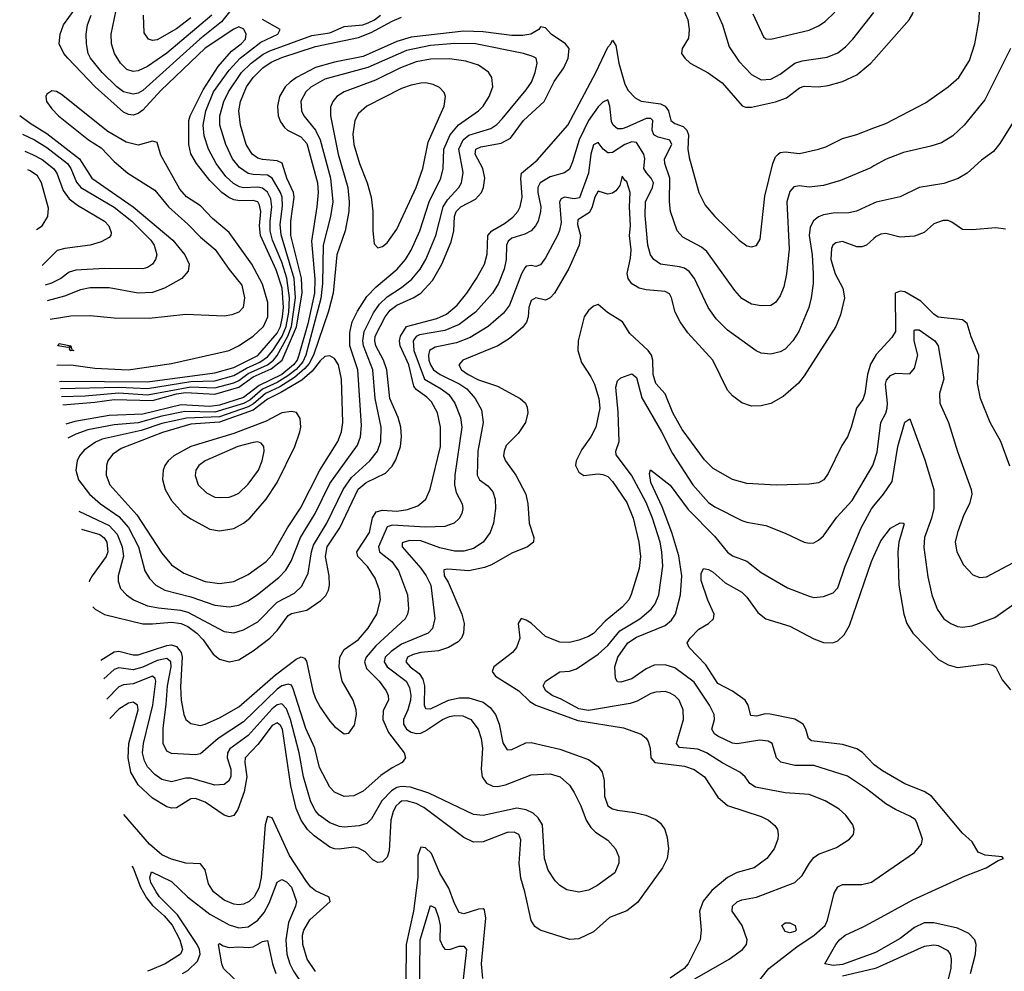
# Model space of a CAD drawing. Header units: inches. Extents: x 1305375 to 1407406, y 744550 to 841633.
# Tile 108 of 256: x 1306436 to 1310545, y 795159 to 799131. Entities that reach past the tile are written whole.
import ezdxf

# ---------------------------------------------------------------- set-up
doc = ezdxf.new("R2010")
doc.units = ezdxf.units.IN
doc.header["$MEASUREMENT"] = 0
doc.layers.add('B3709', color=7, linetype='Continuous')
doc.layers.add('B3719', color=7, linetype='Continuous')

msp = doc.modelspace()

# ---------------------------------------------------------------- linework, layer by layer
at = {"layer": 'B3709', "color": 5}
for points, elevation in [([(1306601.8, 797620.6), (1306610, 797621.5), (1306970, 797619.7), (1307250, 797657), (1307330, 797678.6), (1307430.3, 797729.7), (1307510, 797822.6), (1307523.8, 797850), (1307533.5, 797890), (1307536.7, 797930), (1307531.2, 798010), (1307507.1, 798087.1), (1307441.4, 798230), (1307436.9, 798270), (1307442, 798330), (1307437.4, 798357.3), (1307430, 798370.1), (1307410, 798376.8), (1307354.3, 798374.3), (1307330, 798378.5), (1307308.4, 798388.4), (1307280.1, 798410), (1307230, 798459.4), (1307174.5, 798530), (1307150.9, 798570.9), (1307141.6, 798610), (1307141.6, 798710), (1307146.9, 798730), (1307202.4, 798837.6), (1307264, 798936), (1307320.4, 798999.6), (1307360.4, 799030), (1307378, 799050), (1307381, 799070), (1307371.9, 799091.9), (1307350, 799100.4), (1307330, 799091.6), (1307210, 799012.6), (1307025.1, 798834.9), (1306950, 798753.2), (1306930, 798739), (1306910, 798732.7), (1306890, 798735.2), (1306870, 798745.5), (1306751.7, 798850), (1306636.9, 798970), (1306621, 798990), (1306601.6, 799030), (1306604.6, 799070), (1306618.5, 799110), (1306763.2, 799310)], 1320), ([(1306611, 797558.7), (1306710, 797561.4), (1306850, 797573.4), (1306970, 797565.4), (1307150, 797598.6), (1307250, 797594.7), (1307330, 797615.5), (1307350, 797625), (1307390, 797654.6), (1307469.6, 797690), (1307494.9, 797710), (1307510.7, 797729.3), (1307555.2, 797810), (1307570.4, 797850), (1307587.2, 797970), (1307581.9, 798050), (1307527, 798233), (1307523.7, 798276.3), (1307532.5, 798352.5), (1307531.6, 798390), (1307524.5, 798410), (1307489.6, 798469.6), (1307470, 798482), (1307410, 798484.1), (1307389.3, 798489.3), (1307353.7, 798513.7), (1307324.3, 798550), (1307296.1, 798610), (1307270.9, 798690), (1307270.8, 798730), (1307287.7, 798790), (1307307.4, 798830), (1307361.8, 798910), (1307402.2, 798950), (1307452.8, 798987.2), (1307479.3, 799000.7), (1307654.8, 799065.2), (1307730, 799076.6), (1307790, 799102.9), (1307868, 799110), (1307890, 799117.5), (1307917.4, 799130), (1307941.2, 799150)], 1360), ([(1307317.9, 799170), (1307277.7, 799122.3), (1307188, 799050), (1306950, 798835.9), (1306930, 798824.3), (1306910, 798819.4), (1306870, 798829.7), (1306841.1, 798850), (1306780.3, 798910), (1306732.2, 798970), (1306722.1, 798990), (1306714.4, 799030), (1306713.8, 799070), (1306719.8, 799110), (1306734.9, 799150)], 1340), ([(1307237.3, 799150), (1307050, 798991.1), (1306970, 798935.9), (1306930, 798916.9), (1306910, 798914.3), (1306883.2, 798923.2), (1306856.6, 798950), (1306831.3, 798990), (1306819, 799030), (1306818.3, 799070), (1306838.5, 799170)], 1360), ([(1307150, 799138.2), (1307090, 799093.4), (1307010, 799047.2), (1306990, 799044.3), (1306973, 799050), (1306956, 799076), (1306953.5, 799150)], 1380), ([(1309210, 799162.6), (1309223.5, 799130), (1309229.4, 799090), (1309226.4, 799053.6), (1309200.3, 799010), (1309198.3, 798990), (1309211.5, 798970), (1309234.3, 798950), (1309309.5, 798909.5), (1309367.9, 798867.9), (1309451.5, 798771.5), (1309465.1, 798765.1), (1309490, 798765.5), (1309590, 798788.2), (1309635.2, 798804.8), (1309690, 798845.9), (1309710, 798854), (1309770, 798851.2), (1309810, 798855.5), (1309870, 798873.4), (1309930, 798900.4), (1309988.3, 798950), (1310000, 798963.2)], 1420), ([(1309344.4, 799164.4), (1309368.7, 799110), (1309396.9, 799016.9), (1309437.1, 798957.1), (1309490, 798901.9), (1309530, 798879.8), (1309570, 798883.3), (1309610, 798903), (1309670.7, 798949.3), (1309701.4, 798958.6), (1309805.6, 798974.4), (1309850, 798992.7), (1309882.6, 799017.4), (1309913.3, 799050), (1310000, 799161.2)], 1440), ([(1309495.9, 799155.9), (1309539.4, 799059.4), (1309550, 799050.3), (1309570, 799049.1), (1309730, 799087.5), (1309770, 799104.6), (1309796.6, 799123.4), (1309837.1, 799162.9)], 1460), ([(1306606.2, 797590.8), (1306850, 797597), (1306970, 797591.6), (1307150, 797621.2), (1307250, 797623.9), (1307330, 797645.2), (1307383.1, 797676.9), (1307438.9, 797701.1), (1307470, 797723.7), (1307493, 797750), (1307530.8, 797810), (1307548.8, 797850), (1307559.1, 797910), (1307561.6, 797970), (1307551.4, 798051.4), (1307530, 798118.5), (1307491.5, 798210), (1307481.9, 798250), (1307481, 798290), (1307488.3, 798350), (1307483.5, 798383.5), (1307470, 798410.9), (1307450, 798427.5), (1307430, 798431.3), (1307370, 798428.4), (1307353, 798433), (1307327.7, 798447.7), (1307296.8, 798476.8), (1307256.1, 798530), (1307224.3, 798590), (1307205.7, 798645.7), (1307202.3, 798690), (1307213.2, 798750), (1307245.2, 798830), (1307310, 798920.8), (1307356.6, 798970), (1307442.7, 799037.3), (1307513.9, 799070), (1307522.6, 799090), (1307450, 799131.4)], 1340), ([(1306616.2, 797523.8), (1306750, 797534.4), (1306830, 797545.4), (1306990, 797540.7), (1307090, 797569.1), (1307130, 797574.8), (1307250, 797568.1), (1307350, 797597.1), (1307410, 797640.3), (1307485.9, 797674.1), (1307530.8, 797710), (1307591.3, 797848.7), (1307615.1, 797990), (1307611.7, 798051.7), (1307567.6, 798230), (1307567.5, 798290), (1307582.1, 798390), (1307579.3, 798410), (1307550.7, 798470), (1307532, 798532), (1307510, 798542.4), (1307450, 798546.8), (1307430, 798553.4), (1307406.7, 798570), (1307381.3, 798610), (1307357.5, 798690), (1307351.2, 798750), (1307358.1, 798790), (1307382.1, 798850), (1307410, 798889.9), (1307450.1, 798930), (1307486.2, 798953.8), (1307530, 798973.5), (1307670, 799019.3), (1307850, 799057), (1307903.1, 799076.9), (1307990, 799125.3), (1308030, 799140.9)], 1380), ([(1308610, 799100.7), (1308602, 799090), (1308569.2, 799070.8), (1308535.5, 799064.5), (1308490, 799064.4), (1308370, 799080.8), (1308290, 799083), (1308070, 799058.4), (1308010, 799039.6), (1307870, 798977.5), (1307750, 798953.5), (1307670, 798931.7), (1307591.8, 798890), (1307564.5, 798870), (1307544.5, 798850), (1307519.9, 798810), (1307511.4, 798770), (1307514.7, 798730), (1307524.1, 798704.1), (1307541.1, 798681.1), (1307554, 798670), (1307610, 798641.6), (1307634.4, 798614.4), (1307678.2, 798450), (1307681.6, 798410), (1307676.4, 798350), (1307653.5, 798206.5), (1307667.5, 798047.5), (1307666.5, 797990), (1307638.1, 797861.9), (1307601.2, 797730), (1307593.7, 797710), (1307579.2, 797690), (1307530, 797650.5), (1307435.8, 797604.2), (1307370, 797553.3), (1307270, 797521.3), (1307230, 797516.6), (1307110, 797523.1), (1306950, 797484.1), (1306810, 797479.2), (1306666.9, 797453.1), (1306628.4, 797442.3)], 1420), ([(1306742.1, 796680.2), (1306751, 796671), (1306790, 796647.6), (1306949.8, 796609.8), (1306990, 796608.5), (1307070, 796616.4), (1307110, 796610.6), (1307137.7, 796597.7), (1307175.7, 796570), (1307201.9, 796541.9), (1307243.2, 796483.2), (1307270, 796462), (1307310, 796450.1), (1307350, 796459.3), (1307410, 796496.1), (1307480.2, 796550), (1307510, 796581.6), (1307556.2, 796643.8), (1307570, 796651.6), (1307633.8, 796666.2), (1307693, 796707), (1307713.1, 796726.9), (1307724.6, 796750), (1307729, 796771), (1307727.8, 796810), (1307711.7, 796890), (1307719.5, 796930), (1307772.6, 797010), (1307848.7, 797171.3), (1307881.3, 797198.7), (1307962.6, 797237.4), (1307990, 797266.7), (1308006.2, 797293.8), (1308024.8, 797350), (1308028.7, 797390), (1308026.2, 797430), (1308015.7, 797470), (1307980.1, 797550), (1307967.9, 797670), (1307954.7, 797710), (1307922.3, 797770), (1307917.9, 797790), (1307919.9, 797810), (1307961, 797890), (1307981.8, 797918.2), (1308010, 797939.8), (1308077.9, 797970), (1308109.9, 797990), (1308158.2, 798041.8), (1308197.2, 798110), (1308236.9, 798203.1), (1308248.2, 798250), (1308250.2, 798310), (1308257.3, 798330), (1308276.7, 798350), (1308337.8, 798382.2), (1308363.1, 798410), (1308372.2, 798430), (1308376.9, 798470), (1308368.2, 798510), (1308337, 798570), (1308339.6, 798590), (1308359.9, 798600.1), (1308444.9, 798615.1), (1308483.6, 798636.4), (1308538.5, 798710), (1308624.3, 798790), (1308666.6, 798873.4), (1308707.3, 798930), (1308724.3, 798970), (1308728.6, 799010), (1308714, 799030), (1308654.4, 799070), (1308630, 799097), (1308610, 799100.7)], 1420), ([(1308251.6, 799031.6), (1308150, 799023.3), (1308050, 799002.8), (1307888.4, 798931.6), (1307710, 798882.7), (1307651, 798849), (1307630.4, 798829.6), (1307610, 798791.1), (1307611.9, 798750), (1307621.6, 798730), (1307670, 798670.1), (1307689.8, 798630), (1307732.8, 798470), (1307742.4, 798370), (1307732.8, 798310), (1307702, 798190), (1307699.3, 798030), (1307692.6, 797967.4), (1307630.5, 797730.5), (1307617, 797703), (1307589.2, 797670.8), (1307555.5, 797644.5), (1307510, 797616.6), (1307450, 797588.3), (1307396.6, 797543.4), (1307370.5, 797529.5), (1307250, 797492.4), (1307124.7, 797495.3), (1307030, 797475.7), (1306930, 797447.9), (1306830, 797439.4), (1306721.1, 797418.9), (1306670, 797400.9), (1306637.2, 797383.5)], 1440), ([(1306682.6, 797078.9), (1306810, 797019.3), (1306842.8, 796982.8), (1306864, 796930), (1306869, 796891), (1306847.3, 796810), (1306846.7, 796786.7), (1306857.3, 796757.3), (1306881.6, 796730), (1306911.3, 796710), (1306970, 796684.9), (1307015.4, 796675.4), (1307106.8, 796666.8), (1307137.8, 796657.8), (1307290, 796576.8), (1307330, 796571.3), (1307370, 796584.1), (1307430, 796617.8), (1307510, 796698.9), (1307582.5, 796737.5), (1307613, 796767), (1307639.5, 796820.5), (1307653.8, 796910), (1307662.6, 796937.4), (1307717.5, 797030), (1307785.7, 797170), (1307820.7, 797219.3), (1307897.7, 797290), (1307929.9, 797330), (1307943.2, 797370), (1307944.5, 797430), (1307919, 797550), (1307909.9, 797670), (1307871, 797770), (1307867.9, 797790), (1307873, 797830), (1307912.9, 797907.1), (1307937.2, 797942.8), (1307970, 797973.9), (1308030, 798012.9), (1308072.6, 798047.4), (1308107.3, 798090), (1308130.7, 798130), (1308172.8, 798230), (1308203.6, 798350), (1308221.5, 798378.5), (1308268.4, 798430), (1308279.4, 798450), (1308287, 798493), (1308269.3, 798590), (1308286.3, 798630), (1308310.9, 798649.1), (1308402.8, 798677.2), (1308426.8, 798693.2), (1308450, 798716.6), (1308550, 798837.8), (1308571.4, 798870), (1308587.5, 798910), (1308595.6, 798950), (1308590.8, 798970), (1308577.8, 798977.8), (1308538.4, 798990), (1308338, 799030), (1308251.6, 799031.6)], 1440), ([(1306775.2, 796458.1), (1306830, 796492.7), (1306850, 796495.1), (1306910, 796479.7), (1306930, 796480.4), (1307050, 796518.5), (1307070, 796521.1), (1307090, 796514.4), (1307109.8, 796490), (1307114.8, 796470), (1307106.8, 796346.8), (1307110.1, 796290.1), (1307121.1, 796230), (1307129.7, 796209.7), (1307150, 796192.9), (1307190, 796185.4), (1307210, 796190.1), (1307270, 796217.4), (1307350, 796262.7), (1307503.9, 796396.1), (1307590, 796461.9), (1307611.1, 796471.1), (1307625.3, 796465.3), (1307633.2, 796453.2), (1307659, 796330), (1307670, 796298), (1307690, 796261.5), (1307730, 796202.3), (1307750, 796180.3), (1307790, 796150.5), (1307810, 796153.4), (1307833.5, 796186.5), (1307842.2, 796230), (1307840.7, 796250), (1307828.2, 796290), (1307782.4, 796370), (1307769.2, 796430), (1307771.6, 796470), (1307790, 796501.6), (1307850, 796544), (1307890, 796591.7), (1307926.4, 796650), (1307941.4, 796710), (1307938, 796750), (1307919.8, 796799.8), (1307887.9, 796847.9), (1307846.5, 796890), (1307843.4, 796910), (1307895.3, 796990), (1307908.3, 797051.7), (1307923.7, 797076.3), (1307950, 797082.9), (1308010, 797080.1), (1308054, 797086), (1308098, 797102), (1308130.8, 797129.2), (1308149.1, 797170.9), (1308191.6, 797350), (1308192.6, 797430), (1308180.1, 797490), (1308155.2, 797535.2), (1308135.1, 797555.1), (1308090, 797587), (1308080.7, 797600.7), (1308059.5, 797690), (1308024, 797770), (1308021.3, 797790), (1308025.7, 797810), (1308050, 797850.4), (1308176.4, 797883.6), (1308217.8, 797902.2), (1308261, 797939), (1308302.6, 797990), (1308342.9, 798050), (1308375.3, 798110), (1308387.3, 798152.7), (1308389.7, 798230.3), (1308406.9, 798250), (1308459.6, 798280.4), (1308493.4, 798306.6), (1308514.3, 798330), (1308524.7, 798350), (1308532.7, 798390), (1308527.4, 798470), (1308530.4, 798490), (1308595.4, 798544.6), (1308723, 798690), (1308840.3, 798910), (1308890, 799016.2), (1308903.1, 799030), (1308910, 799046), (1308923.1, 799023.1), (1308936.1, 798950), (1308961.8, 798861.8), (1308975.7, 798835.7), (1309004.9, 798804.9), (1309030, 798790.8), (1309110, 798779.5), (1309129.6, 798769.6), (1309143.6, 798750), (1309152.8, 798710), (1309170, 798697.7), (1309204.9, 798684.9), (1309219.7, 798670), (1309226.6, 798650), (1309224, 798590), (1309230, 798555.5), (1309270.1, 798410.1), (1309296.4, 798356.4), (1309336.2, 798310), (1309437.7, 798210), (1309470, 798187.1), (1309490, 798182.7), (1309510, 798188.7), (1309525.6, 798214.4), (1309545.9, 798394.1), (1309578.5, 798530), (1309590, 798558), (1309600.8, 798570), (1309610, 798576.8), (1309630, 798579.2), (1309690, 798572.5), (1309770, 798591), (1309799.3, 798600.7), (1309870, 798635.5), (1309930, 798651.7), (1310000, 798678.8)], 1380), ([(1306591.5, 797689.3), (1306649.4, 797690.6), (1306750, 797677), (1306888.8, 797668.8), (1307070, 797695.7), (1307310, 797750.5), (1307349.2, 797770), (1307410, 797810.2), (1307453.3, 797850), (1307471.5, 797890), (1307471.1, 797950), (1307450, 798027.5), (1307405.3, 798110), (1307310, 798243.2), (1307240.6, 798300.6), (1307190, 798353.4), (1307132.1, 798392.1), (1307103.9, 798423.9), (1307025.4, 798565.4), (1307010, 798617.7), (1306990, 798623.5), (1306930, 798606.6), (1306880.2, 798620.2), (1306804.3, 798664.3), (1306610, 798819.1), (1306590, 798830.7), (1306570, 798833.7), (1306550, 798820.4), (1306545.5, 798810), (1306547.9, 798790), (1306570, 798758.5), (1306598, 798730), (1306723.4, 798630), (1306776, 798596), (1306830, 798539.6), (1306887.7, 798490), (1306999.9, 798419.9), (1307056.9, 798350), (1307138, 798278), (1307190, 798223.5), (1307252.2, 798172.2), (1307310, 798088.6), (1307362.6, 798022.6), (1307373.7, 797970), (1307368.4, 797930), (1307350, 797909.4), (1307321.6, 797898.4), (1307290, 797893.9), (1307130, 797899.7), (1306977, 797883), (1306830, 797885.6), (1306730, 797894.6), (1306650, 797893.6), (1306563.1, 797879.6)], 1280), ([(1310000, 798520.2), (1309987.1, 798512.9), (1309860.9, 798459.1), (1309790, 798438.8), (1309730, 798432.5), (1309690, 798437.1), (1309666.8, 798433.2), (1309650, 798414), (1309637.3, 798370), (1309646.9, 798173.1), (1309636.4, 798070), (1309624.8, 798015.2), (1309610, 797978), (1309590, 797950.2), (1309570, 797938.2), (1309530, 797936.9), (1309490, 797943.2), (1309450, 797967.5), (1309420.8, 798000.8), (1309303.6, 798163.6), (1309281.1, 798181.1), (1309203.1, 798223.1), (1309180.2, 798250), (1309151.5, 798330), (1309147.7, 798370), (1309149.4, 798470), (1309127.6, 798530), (1309127.1, 798550), (1309157.2, 798610), (1309148.4, 798628.4), (1309100.2, 798640.2), (1309082.7, 798650), (1309075.5, 798670), (1309078, 798710), (1309070, 798718.9), (1309050, 798718.8), (1308970, 798682.6), (1308950, 798675.4), (1308930, 798675), (1308912.6, 798690), (1308905.5, 798705.5), (1308899.3, 798770), (1308890, 798795.8), (1308870, 798786.3), (1308850, 798767), (1308810, 798710.1), (1308770.3, 798630), (1308743.1, 798536.9), (1308730, 798507.2), (1308710, 798491), (1308650, 798474.8), (1308607.5, 798450), (1308598.8, 798430), (1308598.1, 798410), (1308610.4, 798350), (1308609.9, 798330), (1308599.1, 798290), (1308589.1, 798270.9), (1308570, 798249.4), (1308544.5, 798235.5), (1308490, 798219.6), (1308474, 798206), (1308467.7, 798190), (1308465.6, 798130), (1308458, 798090), (1308433.5, 798030), (1308409.3, 797990), (1308338.5, 797910), (1308270, 797858.4), (1308210, 797833.9), (1308105, 797815), (1308090, 797808.5), (1308077.9, 797790), (1308081.1, 797750), (1308125.3, 797630), (1308194.5, 797590), (1308226.2, 797566.2), (1308251.8, 797530), (1308276.1, 797470), (1308281.4, 797430), (1308252.1, 797230), (1308249.9, 797190), (1308257.5, 797157.5), (1308283.1, 797110), (1308285.8, 797090), (1308281.4, 797070), (1308270, 797049), (1308249.7, 797030), (1308210, 797014.8), (1308130, 797013.3), (1307990, 797020.6), (1307970, 797014.5), (1307933.6, 796930), (1307937.3, 796910), (1307988.6, 796870), (1308016.6, 796830), (1308054.6, 796730), (1308058.7, 796670), (1308054.9, 796650), (1308044.1, 796630), (1307922.3, 796517.7), (1307881.9, 796470), (1307874.8, 796450), (1307883.2, 796423.2), (1307935.8, 796370), (1307965.4, 796330), (1307973.7, 796310), (1307974.7, 796290), (1307952.8, 796247.2), (1307951, 796210), (1307975, 796155), (1308041, 796070), (1308046, 796050), (1308032, 796030), (1307990, 796008.1), (1307943.8, 795976.2), (1307869.7, 795910), (1307830, 795890.9), (1307790, 795888.7), (1307750, 795906), (1307730, 795927.1), (1307687.3, 796010), (1307667.9, 796090), (1307630, 796172.2), (1307577.9, 796337.9), (1307570, 796353.3), (1307557.1, 796357.1), (1307530, 796349.7), (1307510, 796336.2), (1307370, 796200.6), (1307264, 796130), (1307190, 796066.4), (1307170, 796063), (1307070, 796067.3), (1307050, 796077.7), (1307035.1, 796110), (1307034.2, 796174.2), (1307048, 796272), (1307052.8, 796350), (1307067.8, 796430), (1307066.5, 796450), (1307050, 796463.8), (1307010, 796455.7), (1306950, 796428.2), (1306910, 796416.5), (1306850, 796425.5), (1306830, 796419), (1306787, 796379.2)], 1360), ([(1306436.2, 798730.3), (1306479.4, 798699.4), (1306550, 798655.9), (1306685.1, 798550), (1306737.3, 798470), (1306910, 798349.7), (1307075.5, 798210), (1307125.3, 798150), (1307143.4, 798110), (1307138.9, 798081.1), (1307113, 798050), (1307040.8, 798010), (1306990, 797991.7), (1306930, 797988.7), (1306810, 798011.2), (1306730, 798011.9), (1306690, 798003.4), (1306623.1, 797976.9), (1306551.4, 797958)], 1320), ([(1306447.7, 798653.2), (1306497.5, 798630), (1306550, 798596.8), (1306635.5, 798530), (1306650.2, 798510), (1306673, 798453), (1306690.9, 798430.9), (1306830, 798348.9), (1306904.1, 798290), (1306982.8, 798210), (1306997.2, 798190), (1307008.2, 798150), (1307002.5, 798130), (1306989.9, 798110.1), (1306970, 798097.1), (1306950, 798090.9), (1306790, 798092.4), (1306670, 798085.1), (1306643, 798077), (1306607.2, 798050), (1306568.7, 798031.3), (1306541.9, 798022.2)], 1340), ([(1310000, 798364.9), (1309928.1, 798331.9), (1309895.4, 798324.6), (1309830, 798322.9), (1309790, 798316.2), (1309770, 798307.8), (1309748.4, 798291.6), (1309734.6, 798265.4), (1309729.9, 798230.1), (1309743, 798150), (1309747.1, 798070), (1309746.8, 798030), (1309738.8, 797970), (1309728.4, 797930), (1309686.8, 797830), (1309662, 797790), (1309630, 797756.2), (1309610, 797744.7), (1309570, 797735), (1309530, 797738.6), (1309508.8, 797748.8), (1309390, 797834.7), (1309342.2, 797882.2), (1309309.4, 797930), (1309251.4, 798050), (1309230, 798080.2), (1309210, 798093.6), (1309190, 798099.6), (1309110.7, 798110.7), (1309081.6, 798130), (1309068.7, 798150), (1309057.9, 798190), (1309046.6, 798313.4), (1309048.2, 798370), (1309076.9, 798430), (1309080.3, 798450), (1309071.6, 798470), (1309051.2, 798491.2), (1309040.9, 798510), (1309044.5, 798550), (1309040.1, 798570), (1309010, 798617.6), (1308990, 798621.2), (1308961.6, 798610), (1308910, 798576.9), (1308895.7, 798575.7), (1308890, 798575.6), (1308871.1, 798591.1), (1308850, 798618.6), (1308830, 798608.9), (1308820.1, 798570), (1308809.6, 798490), (1308772.1, 798387.9), (1308750, 798382.6), (1308710, 798390.1), (1308696.3, 798383.7), (1308689.1, 798370), (1308695.3, 798284.7), (1308689.1, 798250.9), (1308679.9, 798230), (1308630, 798136.5), (1308610, 798108.1), (1308590, 798101), (1308570, 798104.6), (1308550, 798102), (1308544.4, 798095.6), (1308530, 798070.2), (1308480.1, 797939.9), (1308454.6, 797905.4), (1308391.3, 797850), (1308316.1, 797803.9), (1308258.5, 797781.5), (1308170, 797763.4), (1308146.7, 797750), (1308141.4, 797730), (1308143.6, 797710), (1308149.8, 797689.8), (1308162.8, 797670), (1308190.5, 797650), (1308272.5, 797610), (1308301.9, 797590), (1308336.2, 797550), (1308362.6, 797502.6), (1308369.9, 797450), (1308348.3, 797330), (1308345.6, 797230), (1308355.3, 797210), (1308390, 797185), (1308410, 797159.8), (1308420.2, 797130), (1308421.1, 797090), (1308412.6, 797030), (1308399.5, 796990), (1308370.6, 796950), (1308330, 796923.8), (1308290, 796912.7), (1308250, 796911.8), (1308190, 796926.3), (1308110, 796955.2), (1308063, 796957), (1308032.2, 796947.8), (1308031.6, 796930), (1308110, 796842.1), (1308132.3, 796810), (1308152.1, 796770), (1308168.8, 796631.2), (1308158.8, 796590), (1308140.7, 796570), (1308030, 796523.6), (1307986.2, 796493.8), (1307961.6, 796470), (1307957.3, 796450), (1307969.4, 796430), (1308049.4, 796370), (1308063.3, 796343.3), (1308068.9, 796310), (1308067.2, 796290), (1308056.4, 796250), (1308037.2, 796210), (1308037.4, 796190), (1308050, 796169.9), (1308070, 796156.9), (1308090, 796150.9), (1308110, 796152.9), (1308130, 796162.5), (1308200.6, 796210), (1308230, 796221.9), (1308250, 796226.5), (1308284.9, 796224.9), (1308318.8, 796210), (1308349.9, 796170), (1308362.5, 796130), (1308367.6, 796090), (1308361.9, 796001.9), (1308366, 795970), (1308384.1, 795944.1), (1308410, 795932), (1308430, 795930.5), (1308462.8, 795937.2), (1308570, 795978.9), (1308650, 795982.7), (1308691.6, 795970), (1308730, 795935.8), (1308750, 795904.7), (1308777, 795850), (1308799.5, 795790), (1308818.8, 795758.8), (1308839.3, 795739.3), (1308890, 795706), (1308922.3, 795670), (1308935.9, 795635.9), (1308936.8, 795610), (1308919.1, 795570), (1308844.5, 795515.5), (1308810, 795497.8), (1308770, 795489.2), (1308719.1, 795499.1), (1308690, 795516.9), (1308670, 795536.9), (1308641.5, 795581.5), (1308625.5, 795630), (1308617.2, 795770), (1308599.6, 795799.6), (1308578.5, 795818.5), (1308550, 795832.8), (1308510, 795840.2), (1308370, 795809.5), (1308330, 795813.1), (1308143, 795903), (1308067.5, 795927.5), (1308030, 795930.8), (1308010, 795926.3), (1307987.3, 795912.7), (1307947.7, 795870), (1307904.6, 795795.4), (1307884.3, 795775.7), (1307853.4, 795766.6), (1307790, 795760.4), (1307770, 795762.9), (1307730, 795778.4), (1307685.4, 795810), (1307669.2, 795830), (1307649.2, 795870), (1307620.6, 795970), (1307601.8, 796070), (1307566.8, 796210), (1307550, 796255), (1307530, 796275.2), (1307510, 796271.1), (1307490, 796254.7), (1307390, 796143.7), (1307312.8, 796087.2), (1307303.1, 796070), (1307301.8, 796050), (1307317.2, 796002.8), (1307317.6, 795970), (1307308.2, 795951.8), (1307290, 795938.6), (1307250, 795936), (1307150, 795965.5), (1307130, 795965), (1307070, 795949.6), (1307030, 795959.1), (1307000.5, 795980.5), (1306970, 796012.8), (1306956.9, 796036.9), (1306949.1, 796070), (1306953.3, 796110), (1306991.7, 796270), (1307004, 796370), (1307001, 796381), (1306991, 796391), (1306910, 796358.6), (1306870, 796353.9), (1306850, 796346.1), (1306799.7, 796294.2)], 1340), ([(1306458.3, 798582.1), (1306490, 798568.5), (1306530, 798547.3), (1306576.7, 798510), (1306591, 798490), (1306617.3, 798417.3), (1306643, 798383), (1306677.3, 798357.3), (1306789.8, 798290), (1306807.9, 798270), (1306817.8, 798242.2), (1306817.2, 798230), (1306810, 798221.1), (1306776.8, 798203.2), (1306730.4, 798189.6), (1306624, 798176), (1306592.4, 798167.6), (1306530, 798105.5), (1306529.5, 798105.3)], 1360), ([(1306507, 798255.8), (1306529.9, 798270.1), (1306553.5, 798310), (1306555.9, 798344.1), (1306527.6, 798450), (1306510, 798479), (1306480.2, 798500.2), (1306470, 798503.9)], 1380), ([(1310000, 798217), (1309970, 798190.1), (1309950, 798182.5), (1309930, 798183.4), (1309870, 798205.4), (1309841.2, 798198.8), (1309829.6, 798190.4), (1309823.6, 798176.4), (1309821.5, 798130), (1309838.4, 798070), (1309870.4, 798010), (1309877.4, 797970), (1309861.7, 797898.3), (1309842.4, 797850), (1309710, 797644.4), (1309685.9, 797614.1), (1309621.6, 797558.4), (1309570, 797529.2), (1309530, 797519.2), (1309490, 797518.2), (1309450, 797531.3), (1309410, 797561.3), (1309390, 797584.6), (1309328.5, 797710), (1309224.2, 797824.2), (1309192.8, 797870), (1309171.5, 797910), (1309156.4, 797970), (1309147, 797987), (1309130, 797996.3), (1309050, 798002.7), (1309021.7, 798010), (1308990, 798028.8), (1308975, 798050), (1308971.1, 798071.1), (1308985, 798135), (1308987.8, 798170), (1308981.2, 798230), (1308985.6, 798270), (1308980.2, 798350), (1308983.3, 798410), (1308970, 798454.3), (1308960.6, 798460.6), (1308950, 798478), (1308940.7, 798439.3), (1308923.7, 798416.3), (1308910, 798406.3), (1308890, 798402.3), (1308850, 798415), (1308835.8, 798390), (1308825.4, 798350), (1308813.4, 798326.6), (1308764.6, 798295.4), (1308764.4, 798275.6), (1308776.2, 798230), (1308770.2, 798190), (1308727, 798093), (1308667.8, 797990), (1308650, 797969.6), (1308630, 797960.6), (1308590, 797969.5), (1308570, 797958.8), (1308560.9, 797930), (1308558.1, 797890), (1308551.3, 797868.7), (1308534, 797846), (1308479.6, 797800.4), (1308430.8, 797770), (1308285.1, 797710), (1308269.3, 797690.7), (1308279.5, 797670), (1308308, 797650), (1308350, 797628.3), (1308430, 797600.6), (1308524, 797550), (1308546.4, 797530), (1308553.9, 797513.9), (1308556.5, 797490), (1308547.2, 797450), (1308515.9, 797404.1), (1308466.7, 797353.3), (1308457.2, 797330), (1308455.6, 797310), (1308463.2, 797290), (1308507.1, 797230), (1308547.7, 797150), (1308555.9, 797110), (1308562.4, 797030), (1308581.7, 796970), (1308579.6, 796950), (1308555.1, 796930), (1308490, 796903.7), (1308404.3, 796855.7), (1308375.5, 796844.5), (1308310, 796830.1), (1308222.6, 796837.4), (1308205.6, 796834.4), (1308208.1, 796810), (1308223.7, 796783.7), (1308281.4, 796650), (1308290.5, 796610), (1308288.6, 796570), (1308279.9, 796550), (1308265.9, 796534.1), (1308225.8, 796510), (1308184, 796496), (1308110, 796489.5), (1308078.4, 796481.6), (1308054.7, 796470), (1308047.2, 796450), (1308064.9, 796430), (1308102.5, 796402.5), (1308118.8, 796378.8), (1308125, 796350), (1308124.5, 796270), (1308130, 796256.2), (1308150, 796254.7), (1308225.4, 796290), (1308270, 796300.5), (1308310, 796300.1), (1308370, 796281.6), (1308399.8, 796259.8), (1308422.3, 796230), (1308436.9, 796190), (1308452, 796112), (1308470, 796082.9), (1308490, 796084.9), (1308547.8, 796112.2), (1308570, 796114.5), (1308690, 796086), (1308810, 796042.5), (1308850, 796013.3), (1308867.1, 795990), (1308875.5, 795955.5), (1308876.1, 795890), (1308890.6, 795850), (1308910, 795836.6), (1308930, 795830.9), (1309001.9, 795821.9), (1309049.6, 795810), (1309090, 795792.9), (1309110, 795777.6), (1309128, 795750), (1309137.3, 795717.3), (1309143.2, 795670), (1309137.4, 795630), (1309118.3, 795590), (1309014.7, 795445.3), (1308970, 795411), (1308897.2, 795382.8), (1308830, 795323.2), (1308770, 795293.6), (1308730, 795292.2), (1308608.2, 795330), (1308585.2, 795345.2), (1308570, 795370.5), (1308544.7, 795490), (1308527.7, 795547.7), (1308520.1, 795610), (1308527.6, 795707.6), (1308519, 795730), (1308499, 795739), (1308470, 795738), (1308370, 795698.8), (1308330, 795697.2), (1308290, 795716.6), (1308122.6, 795842.6), (1308090, 795859.6), (1308050, 795870.9), (1308030, 795868.3), (1308019.2, 795860.8), (1308007.5, 795850), (1307994.4, 795825.6), (1307985.1, 795790), (1307978.2, 795661.8), (1307970, 795634.9), (1307950, 795615.8), (1307930, 795613.4), (1307910, 795624.2), (1307877.1, 795657.1), (1307850, 795673.1), (1307830, 795677.1), (1307768.8, 795668.8), (1307750, 795669.6), (1307730, 795677.1), (1307664.5, 795724.5), (1307636.9, 795750), (1307610.8, 795790), (1307590, 795837.7), (1307567.4, 795932.6), (1307532.2, 796170), (1307524.6, 796184.6), (1307510, 796196.3), (1307490, 796185), (1307430, 796104.9), (1307377.3, 796050), (1307375.6, 796030), (1307384.1, 795970), (1307372.8, 795907.2), (1307346.4, 795833.6), (1307330, 795809.2), (1307310, 795803.5), (1307290, 795810.1), (1307210, 795864.7), (1307170, 795880.5), (1307150, 795879.3), (1307090, 795841.4), (1307070, 795840.1), (1307050, 795845.7), (1306990, 795880.8), (1306930, 795937.8), (1306900.3, 795990), (1306888.8, 796050), (1306891.3, 796110), (1306930.7, 796250), (1306927.3, 796270), (1306910, 796281.7), (1306890, 796278.3), (1306850, 796253), (1306811.7, 796213.8)], 1320), ([(1310000, 797716.7), (1309986.3, 797693.7), (1309973.8, 797650), (1309963.4, 797570), (1309953.9, 797546), (1309927.5, 797510), (1309906.3, 797430), (1309890.7, 797390), (1309867.1, 797352.9), (1309810, 797237), (1309791.1, 797210), (1309770, 797197.7), (1309730, 797192.6), (1309592.6, 797187.4), (1309470, 797194.8), (1309410, 797211.7), (1309330, 797258.2), (1309293.9, 797293.9), (1309200.9, 797420.9), (1309161.9, 797490), (1309129.4, 797569.4), (1309090, 797612.2), (1309079.9, 797650), (1309077.9, 797710), (1309072.1, 797730), (1309058.9, 797750), (1308981.6, 797821.6), (1308951.6, 797870), (1308889.2, 797909.2), (1308850, 797941.8), (1308830, 797935.6), (1308810, 797917.4), (1308791.2, 797890), (1308767, 797790), (1308764.7, 797750), (1308780.1, 797700.1), (1308820.1, 797640.1), (1308834.5, 797610), (1308853, 797550), (1308856.9, 797510), (1308840.8, 797430), (1308819.2, 797390), (1308782.5, 797337.5), (1308758.1, 797290), (1308756.1, 797270), (1308770, 797242.5), (1308790, 797228.5), (1308850, 797235), (1308870, 797233.1), (1308890, 797223.7), (1308910, 797202.8), (1308970, 797115), (1308996.6, 797050), (1309019.6, 796950), (1309026.7, 796890), (1309020.4, 796839.6), (1308988.1, 796731.9), (1308977.4, 796710), (1308950, 796678.1), (1308879.2, 796620.8), (1308830, 796568.8), (1308810, 796555.9), (1308770, 796540.5), (1308730, 796531.4), (1308690, 796532.6), (1308630, 796555.9), (1308570, 796611.7), (1308550, 796624.7), (1308528.9, 796631.1), (1308515.8, 796610), (1308523, 796550), (1308509.4, 796510.6), (1308491.9, 796490), (1308415.3, 796430), (1308407.3, 796410), (1308422, 796390), (1308518.9, 796330), (1308564.5, 796284.5), (1308590.2, 796270.2), (1308765.5, 796205.5), (1308955.6, 796175.6), (1309028.9, 796148.9), (1309050, 796132), (1309058.4, 796118.4), (1309067.5, 796090), (1309069.4, 796050), (1309086.3, 796030), (1309210, 796015.7), (1309250, 796001.8), (1309293.9, 795970), (1309350, 795885.8), (1309390, 795850.6), (1309530, 795804.8), (1309560.5, 795790), (1309587.2, 795767.2), (1309598.3, 795750), (1309601.7, 795730), (1309599.2, 795710), (1309584.2, 795670), (1309553.5, 795630), (1309500.5, 795590), (1309430, 795570.8), (1309390, 795550.1), (1309323.9, 795496.1), (1309288.4, 795451.6), (1309273.1, 795410), (1309279.5, 795330), (1309275, 795290), (1309225.5, 795190), (1309209, 795170), (1309150.5, 795130)], 1280), ([(1309253.3, 795126.7), (1309397, 795210), (1309452.5, 795250), (1309469, 795270), (1309472.2, 795290), (1309451.3, 795350), (1309409, 795410), (1309410.8, 795430), (1309430, 795448.3), (1309450, 795457.2), (1309510, 795468.3), (1309670.5, 795529.5), (1309701.9, 795558.1), (1309731.2, 795610), (1309750, 795634), (1309770, 795648.1), (1309845.1, 795674.9), (1309898.7, 795710), (1309915.1, 795730), (1309918.3, 795750), (1309912.2, 795770), (1309883.9, 795810), (1309856.2, 795836.2), (1309797.4, 795870), (1309730, 795897.2), (1309630, 795904.2), (1309507, 795927), (1309482.7, 795942.7), (1309463.1, 795970), (1309441.5, 795990), (1309370, 796027.5), (1309302.2, 796070), (1309265.4, 796085.4), (1309190, 796093.3), (1309177.2, 796110), (1309205.4, 796210), (1309204.7, 796250), (1309187.6, 796290), (1309170, 796308.6), (1309150, 796320.3), (1309130, 796326.3), (1309090, 796324.2), (1309070, 796318.3), (1309013.3, 796286.7), (1308983, 796277), (1308810, 796248), (1308770, 796254.5), (1308695.3, 796295.3), (1308658, 796310), (1308631.5, 796330), (1308620.3, 796350), (1308629.7, 796370), (1308690, 796408.5), (1308730, 796411.7), (1308759.3, 796420.7), (1308850, 796482.5), (1308890, 796518.3), (1308940.4, 796579.6), (1309023.2, 796630), (1309070.6, 796670), (1309087.6, 796692.4), (1309102.9, 796730), (1309119.7, 796850), (1309116.2, 796910), (1309108.7, 796950), (1309077.2, 797050), (1309050, 797116.1), (1308989.5, 797230), (1308925.6, 797314.4), (1308923.2, 797330), (1308938.3, 797370), (1308933.2, 797493.2), (1308923.1, 797596.9), (1308930, 797623.1), (1308944.5, 797635.5), (1308990, 797652.7), (1309010, 797637.4), (1309032.9, 797552.9), (1309114.9, 797410), (1309159.7, 797319.7), (1309244.8, 797190), (1309310, 797115), (1309337, 797097), (1309450, 797041), (1309470, 797033.5), (1309550, 797019.3), (1309630, 796988.2), (1309710, 796950.2), (1309730, 796945.2), (1309750, 796947.9), (1309770, 796957.7), (1309790, 796976), (1309845.4, 797054.6), (1309910, 797123.8), (1309995.7, 797270), (1310000, 797282.7)], 1260), ([(1310000, 795896.8), (1309970, 795920.2), (1309890, 795973.6), (1309750, 796017.9), (1309670, 796018), (1309611.7, 796031.7), (1309594.4, 796050), (1309575.4, 796110), (1309559.9, 796119.9), (1309524.2, 796124.2), (1309430, 796107.8), (1309410, 796111.3), (1309350, 796139.9), (1309335, 796150), (1309323.9, 796170), (1309335, 796210), (1309334.5, 796230), (1309315.2, 796270), (1309250, 796365.8), (1309170, 796424.9), (1309130, 796437.9), (1309084, 796436), (1309050, 796421.2), (1308990, 796379), (1308945.2, 796365.2), (1308930, 796367.3), (1308922.4, 796382.4), (1308919.9, 796430), (1308931.6, 796470), (1308973.6, 796530), (1309010, 796553.8), (1309130, 796602.4), (1309156.1, 796623.9), (1309172.4, 796650), (1309194.1, 796730), (1309198.6, 796810), (1309186.8, 796893.2), (1309157.4, 796990), (1309117.2, 797097.3), (1309070, 797199.7), (1309063.7, 797236.3), (1309068.2, 797251.8), (1309150, 797187.6), (1309225.9, 797085.9), (1309335.1, 796975.1), (1309390, 796907.9), (1309410, 796893.2), (1309470.7, 796870.7), (1309530, 796823.2), (1309639.7, 796759.7), (1309730, 796724.5), (1309750, 796719.7), (1309790, 796723.2), (1309830, 796738.2), (1309850, 796759.6), (1309881.3, 796850), (1309947.7, 797010), (1309990, 797089.4), (1310000, 797101.2)], 1240), ([(1306693.7, 797004.2), (1306770, 796981.6), (1306788.3, 796968.3), (1306799.5, 796950), (1306804.6, 796910), (1306797.2, 796890), (1306738.2, 796810), (1306728.1, 796790), (1306726.6, 796784.2)], 1420), ([(1310000, 796022.5), (1309952.3, 796072.3), (1309930, 796086.9), (1309870, 796106), (1309740.6, 796120.6), (1309727.4, 796130), (1309716.9, 796170), (1309706, 796190), (1309671.3, 796211.3), (1309567.4, 796232.6), (1309546.8, 796233.1), (1309510, 796224.1), (1309486.6, 796226.6), (1309475.6, 796270), (1309463.2, 796290), (1309410, 796327.7), (1309350, 796360.3), (1309298.6, 796438.6), (1309229.6, 796510), (1309221.6, 796530), (1309234.3, 796550), (1309270, 796586.5), (1309310, 796610.2), (1309331.9, 796630), (1309334.4, 796650), (1309307.7, 796707.7), (1309279.9, 796790), (1309280.3, 796819.7), (1309290, 796840.2), (1309310, 796836.5), (1309330, 796824.7), (1309379.7, 796779.7), (1309450, 796740.9), (1309470, 796721.1), (1309516.9, 796656.9), (1309550, 796630.1), (1309650, 796599), (1309750, 796546.8), (1309790, 796531.1), (1309829.8, 796530.2), (1309850, 796538.5), (1309876.8, 796563.2), (1309898.3, 796601.7), (1309989.9, 796870), (1310000, 796891.7)], 1220), ([(1307670, 795158.4), (1307636, 795210), (1307617.6, 795270), (1307616.6, 795310), (1307621.5, 795330), (1307646.5, 795373.5), (1307731.2, 795450), (1307727.9, 795467.9), (1307670, 795494.1), (1307650, 795510.8), (1307630, 795537.2), (1307562.6, 795642.6), (1307490, 795799.7), (1307470, 795804.9), (1307460.3, 795770), (1307444.3, 795550), (1307434.5, 795505.5), (1307415, 795470), (1307393.8, 795450), (1307370, 795438.6), (1307350, 795436.6), (1307330, 795439.3), (1307290, 795455), (1307244.6, 795490), (1307224.2, 795524.2), (1307210, 795582.3), (1307190, 795607), (1307129.9, 795610.1), (1307070, 795627.1), (1307030, 795644.6), (1306977.7, 795690), (1306871.4, 795813.5)], 1280), ([(1308369.3, 795129.3), (1308362.9, 795190), (1308381.2, 795381.2), (1308375.1, 795415.1), (1308370, 795419.7), (1308350, 795417.6), (1308290, 795399), (1308270, 795404.2), (1308250, 795442.3), (1308226.2, 795506.2), (1308188.9, 795568.9), (1308154.3, 795650), (1308130, 795674.5), (1308110, 795676.8), (1308097.8, 795642.2), (1308097, 795550), (1308079.8, 795410), (1308048.9, 795270), (1308046.8, 795113.2)], 1280), ([(1306903.7, 795597.1), (1306909.3, 795590), (1306940.1, 795510), (1306965.2, 795465.2), (1306990, 795433.3), (1307038.7, 795390), (1307071.8, 795351.8), (1307104.7, 795290), (1307115.2, 795250), (1307107.3, 795230), (1307042.9, 795190), (1306978.1, 795161.9), (1306969, 795159.4)], 1280), ([(1307116.1, 795150), (1307137.6, 795162.4), (1307178.4, 795201.6), (1307189.2, 795230), (1307186.3, 795250), (1307177.4, 795270), (1307095, 795395), (1307019.3, 795470), (1307005.2, 795490), (1306983.5, 795530), (1306978.7, 795550), (1306985.8, 795574.2), (1307070, 795533.7), (1307135.9, 795470), (1307230, 795397.8), (1307310, 795352.9), (1307350, 795340.7), (1307390, 795343.9), (1307430, 795371.6), (1307456, 795404), (1307477.3, 795442.7), (1307510, 795531.4), (1307530, 795541.3), (1307550, 795532.4), (1307570.1, 795510), (1307590.6, 795450), (1307587, 795430), (1307557.4, 795362.6), (1307547.2, 795290), (1307550.7, 795230), (1307563.6, 795190), (1307579.3, 795159.3), (1307670, 795022.7)], 1260), ([(1309498.2, 795090), (1309562.3, 795170), (1309678.6, 795261.4), (1309752, 795310), (1309797, 795350), (1309807.6, 795372.4), (1309835.4, 795484.6), (1309850, 795511.6), (1309870, 795520.7), (1309950, 795521), (1309990, 795531), (1310000, 795537.9)], 1240), ([(1308104, 795030), (1308107.5, 795290), (1308150, 795433.4), (1308170, 795423.1), (1308183.3, 795383.3), (1308190.8, 795350), (1308189.7, 795290), (1308201.6, 795261.7), (1308210, 795251.7), (1308230, 795250.1), (1308270, 795263.8), (1308290, 795264.3), (1308301.1, 795250), (1308282.5, 795090)], 1260), ([(1310000, 795235.1), (1309870, 795186.7), (1309830, 795182.6), (1309796.2, 795190), (1309841.3, 795270), (1309856.5, 795290), (1309881.3, 795310), (1309955.7, 795344.3), (1310000, 795368.2)], 1220), ([(1307400.9, 795060.9), (1307287.2, 795170), (1307279.1, 795190), (1307266.3, 795270), (1307270, 795275.5), (1307285.2, 795265.2), (1307310, 795257.7), (1307350, 795261.5), (1307390, 795258.8), (1307410, 795261), (1307450, 795282.7), (1307470, 795287), (1307491.3, 795190), (1307505.3, 795150)], 1240), ([(1310000, 795169.5), (1309870, 795138.3)], 1240)]:
    msp.add_lwpolyline(points, dxfattribs=dict(at, elevation=elevation))
for points, elevation in [([(1308230, 798967.9), (1308150, 798966.7), (1308090, 798954.6), (1308024.6, 798930), (1307921.4, 798878.6), (1307789.7, 798830.3), (1307759, 798810), (1307743, 798790), (1307733.8, 798766.2), (1307733.3, 798730), (1307765.6, 798570), (1307806.1, 798430), (1307811.6, 798370), (1307809.7, 798330.3), (1307794.3, 798250), (1307759.5, 798150), (1307743.9, 797990), (1307725.1, 797914.9), (1307662.1, 797730), (1307643.7, 797696.3), (1307625.7, 797674.3), (1307582.3, 797637.7), (1307521.1, 797598.9), (1307462.3, 797570), (1307411.9, 797528.1), (1307390, 797515.5), (1307270, 797473.3), (1307131.9, 797468.1), (1307030, 797445.4), (1306943.7, 797416.3), (1306780.5, 797379.5), (1306752, 797368), (1306705.3, 797334.7), (1306685.3, 797310), (1306676, 797290), (1306670.1, 797250), (1306681.2, 797210), (1306727, 797150), (1306773.8, 797110), (1306850, 797056.9), (1306890.6, 797010.6), (1306932.3, 796930), (1306958, 796830), (1306977.9, 796797.9), (1307004.6, 796770), (1307042.3, 796750), (1307150, 796722.3), (1307250, 796687), (1307310, 796679.6), (1307350, 796686.9), (1307390, 796705.7), (1307428.6, 796731.4), (1307517.6, 796802.4), (1307547.4, 796832.6), (1307569.3, 796870.7), (1307608.1, 796970), (1307668.5, 797070), (1307730, 797194.8), (1307845.3, 797354.7), (1307858.2, 797390), (1307862.5, 797437.5), (1307847.3, 797670), (1307814.2, 797770), (1307814.3, 797825.7), (1307823.8, 797870), (1307845.2, 797914.8), (1307884.7, 797975.3), (1307924.1, 798015.9), (1308010.9, 798090), (1308045.9, 798130), (1308070, 798169.4), (1308105.6, 798250), (1308145.2, 798370), (1308194, 798470), (1308203.2, 798510), (1308205.5, 798590), (1308232.7, 798650), (1308267.8, 798692.2), (1308350.6, 798750), (1308369.9, 798770), (1308395.8, 798810), (1308409.8, 798850), (1308406.6, 798890), (1308392.2, 798912.2), (1308350, 798941.2), (1308297.8, 798957.8)], 1460), ([(1308130, 798867.2), (1308110, 798865.4), (1308070, 798857.8), (1308030, 798843.6), (1307884.7, 798770), (1307850, 798738.9), (1307834.4, 798710), (1307827, 798653), (1307830.5, 798610), (1307854.3, 798530), (1307886.6, 798450), (1307903.1, 798390), (1307910.1, 798330), (1307909.3, 798249.3), (1307915.6, 798195.6), (1307930, 798178), (1307950, 798184.2), (1307970, 798199.5), (1308010, 798256), (1308089.9, 798430), (1308117.9, 798510), (1308140.2, 798619.8), (1308207.2, 798770), (1308213.5, 798810), (1308206.8, 798826.8), (1308188, 798848), (1308160.9, 798860.9)], 1480), ([(1306650, 797749.3), (1306644.7, 797755.3), (1306648.4, 797768.4), (1306636.8, 797763.2), (1306595.3, 797770), (1306601.2, 797778.8), (1306650, 797770.2), (1306653.2, 797753.2), (1306662, 797750)], 1260), ([(1307730, 797727.1), (1307710, 797724.7), (1307690, 797707.1), (1307656.8, 797663.2), (1307613.7, 797626.3), (1307525.9, 797574.1), (1307470, 797547.5), (1307410, 797501.6), (1307270, 797450.3), (1307150, 797442.3), (1307031.8, 797408.2), (1306859.6, 797340.4), (1306823.5, 797316.5), (1306804.1, 797290), (1306797.9, 797270), (1306796.4, 797230), (1306811.9, 797190), (1306924.7, 797064.7), (1307030, 796904.2), (1307070, 796854.8), (1307120.8, 796820.8), (1307210, 796785.2), (1307270, 796776.9), (1307330, 796785.5), (1307390, 796814.6), (1307464.1, 796870), (1307490, 796896.6), (1307554.3, 797010), (1307608.5, 797091.5), (1307689.1, 797250.9), (1307763.8, 797370), (1307778.5, 797410), (1307784.5, 797450), (1307779.2, 797630), (1307766.4, 797690), (1307750, 797716.3)], 1480), ([(1307570, 797495.9), (1307530, 797489.9), (1307465, 797455), (1307330, 797403.5), (1307150.8, 797349.2), (1307078.8, 797310), (1307056.4, 797290), (1307042.1, 797270), (1307034.2, 797250), (1307031.9, 797211.9), (1307042.9, 797170), (1307070, 797123.5), (1307118.6, 797070), (1307150, 797047.6), (1307230, 797004.8), (1307270, 796997.2), (1307330, 797007.7), (1307370, 797028.9), (1307396.3, 797050), (1307465.2, 797130), (1307510, 797199.7), (1307584.4, 797350), (1307605.3, 797410), (1307609.3, 797430), (1307606.8, 797466.8), (1307591.3, 797491.3)], 1520), ([(1307430, 797369), (1307410, 797366.7), (1307346.9, 797350), (1307210.3, 797290), (1307183.8, 797270), (1307171.1, 797250), (1307168.7, 797228.7), (1307180.7, 797190), (1307215.5, 797155.5), (1307250, 797138.5), (1307270, 797135.8), (1307310, 797137.7), (1307330, 797144.3), (1307350, 797155.2), (1307390, 797191.9), (1307432.2, 797250), (1307448, 797290), (1307456.1, 797330), (1307454.8, 797350), (1307443.6, 797363.6)], 1540), ([(1309650, 795318.7), (1309630, 795325.3), (1309615.8, 795350), (1309630, 795361.5), (1309650, 795360.7), (1309671.7, 795350), (1309676, 795330), (1309670, 795324.4)], 1240)]:
    msp.add_lwpolyline(points, close=True, dxfattribs=dict(at, elevation=elevation))
at = {"layer": 'B3719', "color": 5}
for points, elevation in [([(1310000, 798678.8), (1310050, 798698.1), (1310215.6, 798784.4), (1310311.1, 798850), (1310355.5, 798890), (1310399.1, 798960.9), (1310421.9, 799030), (1310439.9, 799130), (1310442.5, 799210), (1310423.7, 799330), (1310442.4, 799410), (1310449.8, 799470), (1310442.6, 799530), (1310408.2, 799630), (1310356.2, 799730), (1310329.9, 799770), (1310288.5, 799870), (1310258.4, 799910), (1310242, 799922), (1310214.7, 799934.7), (1310090, 799964.7), (1310000, 799992.6)], 1380), ([(1310000, 798963.2), (1310147.8, 799130), (1310162.8, 799157.2), (1310171.4, 799190), (1310161.7, 799301.7), (1310178.1, 799390), (1310180.9, 799430), (1310177.5, 799470), (1310162.6, 799522.6), (1310113.1, 799630), (1310084.2, 799730), (1310073.5, 799753.5), (1310050, 799779.8), (1310030, 799792.2), (1310000, 799798.7)], 1420), ([(1310569.9, 799010.1), (1310463.2, 798796.8), (1310377.2, 798690), (1310330, 798645.8), (1310282.7, 798617.3), (1310237.6, 798602.4), (1310123.7, 798576.3), (1310051.2, 798548.8), (1310000, 798520.2)], 1360), ([(1310585.2, 798710), (1310526.2, 798613.8), (1310499.7, 798580.3), (1310450, 798544.9), (1310389.7, 798490), (1310351.7, 798468.3), (1310292.8, 798447.2), (1310190, 798430.2), (1310110, 798391.1), (1310010, 798369.4), (1310000, 798364.9)], 1340), ([(1310550, 798256.1), (1310510, 798261.5), (1310410, 798254.3), (1310370, 798255.8), (1310325.8, 798285.8), (1310310, 798292.5), (1310290, 798293.1), (1310250, 798279.3), (1310210, 798243.2), (1310170, 798227.3), (1310110, 798223.5), (1310050, 798238.2), (1310030, 798236.3), (1310010, 798226), (1310000, 798217)], 1320), ([(1310567.4, 797267.4), (1310530, 797370.5), (1310486, 797450), (1310445.5, 797550), (1310432.3, 797612.3), (1310438.4, 797730), (1310406.9, 797806.9), (1310390, 797863.1), (1310370, 797877.7), (1310269.3, 797889.3), (1310250, 797901.2), (1310196.2, 797956.2), (1310130, 797994.4), (1310110, 797998), (1310089.9, 797990), (1310090.7, 797829.2), (1310075.6, 797804.4), (1310010, 797733.5), (1310000, 797716.7)], 1280), ([(1310000, 797282.7), (1310014.6, 797325.4), (1310029.4, 797450), (1310050, 797488.1), (1310055.7, 797510), (1310057.6, 797530), (1310049.5, 797610), (1310053.6, 797626.4), (1310070, 797646.4), (1310090, 797655.1), (1310150, 797653), (1310170, 797675.8), (1310183.7, 797730), (1310168.5, 797790), (1310168.5, 797831.5), (1310170, 797836.4), (1310190, 797836.8), (1310254.7, 797790), (1310269.1, 797769.1), (1310291.8, 797631.8), (1310274, 797570), (1310275.5, 797530), (1310311.5, 797450), (1310348.9, 797328.9), (1310406.2, 797170), (1310408.6, 797150), (1310399.8, 797110), (1310376.5, 797063.5), (1310349.4, 796990), (1310339.7, 796950), (1310346.5, 796910), (1310374.9, 796854.9), (1310414, 796814), (1310443, 796803), (1310470, 796804.7), (1310604.4, 796875.6)], 1260), ([(1310000, 797101.2), (1310041.2, 797150), (1310077.2, 797202.8), (1310100.4, 797350), (1310130, 797450.4), (1310150, 797464.4), (1310213.7, 797293.7), (1310250.1, 797170), (1310250.6, 797090), (1310240.8, 797050), (1310211.3, 796970), (1310208.3, 796928.3), (1310225.8, 796805.8), (1310242.7, 796730), (1310265, 796670), (1310293, 796630), (1310320.9, 796610), (1310350, 796598), (1310370, 796595.5), (1310410, 796600.6), (1310504.6, 796635.4), (1310590, 796695)], 1240), ([(1310000, 796891.7), (1310030, 796956.1), (1310070, 797009.1), (1310110, 797031.3), (1310122, 797030), (1310126.8, 797026.8), (1310104.7, 796950), (1310100.3, 796910), (1310105, 796770), (1310124.8, 796650), (1310138.4, 796610), (1310162.9, 796570), (1310270, 796460.7), (1310310, 796438.2), (1310350, 796427.3), (1310470, 796441.6), (1310497, 796437), (1310510, 796428.4), (1310535.9, 796375.9), (1310570, 796334.3)], 1220), ([(1310000, 795368.2), (1310163.4, 795456.6), (1310383.4, 795556.6), (1310469.7, 795590), (1310519.1, 795620.9), (1310541.6, 795630), (1310536.3, 795636.3), (1310464.2, 795644.2), (1310435.8, 795655.8), (1310410, 795699.8), (1310370, 795734.9), (1310240.5, 795890), (1310210, 795908.6), (1310130, 795941.6), (1310035.9, 795995.9), (1310001.2, 796021.2), (1310000, 796022.5)], 1220), ([(1310000, 795537.9), (1310170, 795654.9), (1310199.1, 795690), (1310203.1, 795710), (1310180.4, 795780.4), (1310172.3, 795792.3), (1310150, 795806.8), (1310090, 795833.6), (1310050, 795857.7), (1310000, 795896.8)], 1240), ([(1310403.9, 795150), (1310424.2, 795230), (1310427.3, 795270), (1310422.2, 795290), (1310397.1, 795317.1), (1310350, 795339.1), (1310250, 795361.5), (1310210, 795360.6), (1310170, 795341.6), (1310110, 795295.8), (1310010, 795238.8), (1310000, 795235.1)], 1220), ([(1310307.5, 795110), (1310322.3, 795170), (1310324.9, 795210), (1310320.3, 795230), (1310310, 795244.8), (1310270, 795265), (1310250, 795267.9), (1310210, 795262.2), (1310010, 795171.9), (1310000, 795169.5)], 1240)]:
    msp.add_lwpolyline(points, dxfattribs=dict(at, elevation=elevation))

doc.saveas('drawing.dxf')
